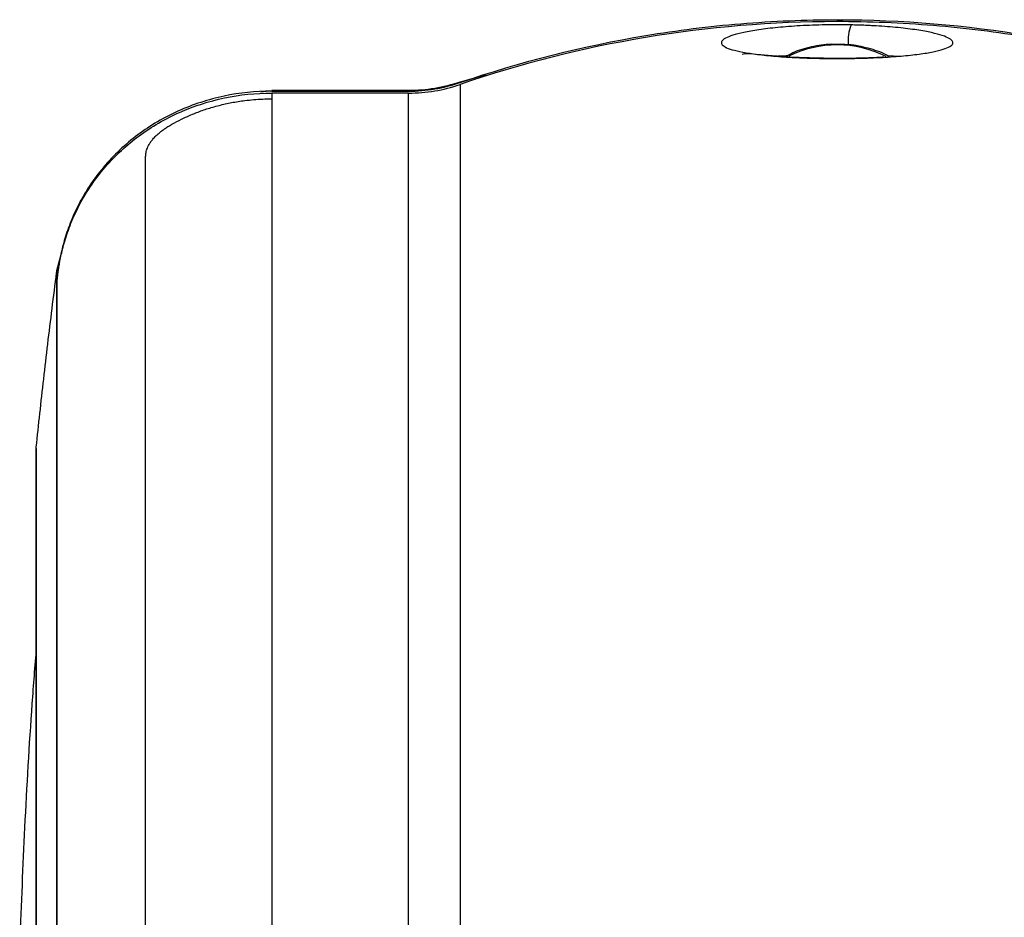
# Model space of a CAD drawing. Header units: millimetres. Extents: x 25 to 1092, y 25 to 838.
# Tile 79 of 94: x 767 to 823, y 470 to 521. Entities that reach past the tile are written whole.
import ezdxf

# ---------------------------------------------------------------- set-up
doc = ezdxf.new("R2010")
doc.units = ezdxf.units.MM
doc.header["$LTSCALE"] = 4

msp = doc.modelspace()

# ---------------------------------------------------------------- linework, layer by layer
for p, q in [((816.043165, 518.503129), (816.747483, 518.467798)), ((793.428141, 517.425439), (791.958211, 517.013147)), ((791.958211, 517.013147), (791.958211, 516.984766)), ((791.958211, 516.875507), (791.958211, 389.508065)), ((780.727283, 516.452136), (781.344388, 516.532714)), ((781.344388, 516.532714), (781.344388, 516.500535)), ((781.344388, 516.500535), (789.057613, 516.500535)), ((781.344388, 516.391063), (781.344388, 516.065404)), ((789.057613, 516.391063), (781.344388, 516.391063)), ((789.057613, 516.532907), (781.539707, 516.532907)), ((789.057613, 516.500535), (789.057613, 516.532907)), ((789.057613, 389.684388), (789.057613, 516.391063)), ((781.344388, 516.065404), (781.344388, 396.280481)), ((771.893803, 512.226671), (772.172707, 512.544872)), ((771.872027, 512.226671), (771.965315, 512.226671)), ((769.233691, 506.38445), (769.541102, 507.580061)), ((769.249372, 505.704499), (769.233643, 505.704499)), ((768.068442, 496.369019), (768.068442, 391.026023)), ((768.072217, 390.886937), (768.072217, 496.441614))]:
    msp.add_line(p, q)
at = {"flags": 128}
for points in [[(812.402018, 518.344878), (812.42094, 518.358653), (812.439771, 518.358577), (812.454882, 518.348253)], [(769.233691, 505.713722), (769.233691, 505.854458), (769.233691, 505.978966), (769.233691, 506.08723), (769.233691, 506.179235), (769.233691, 506.254969), (769.233691, 506.314421), (769.233691, 506.357583), (769.233691, 506.384449)]]:
    msp.add_lwpolyline(points, dxfattribs=at)
for centre, radius, start, end in [((816.166005, 519.340409), 2.332677, 157.5814677, 185.8262551), ((813.217246, 512.92397), 6.181161, 63.5330907, 116.1484139)]:
    msp.add_arc(centre, radius, start, end)
for points, knots in [([(791.958211, 516.984766), (795.39079, 518.162821), (798.881812, 519.042477), (804.203117, 519.929146), (805.991092, 520.152171), (808.694693, 520.376223), (809.599504, 520.432468), (811.416467, 520.507486), (812.331, 520.526231), (816.88848, 520.52452), (820.479813, 520.221907), (827.558051, 519.041068), (831.044949, 518.162799), (834.477464, 516.984766)], [0, 0, 0, 0, 0.25, 0.25, 0.375, 0.375, 0.4375, 0.4375, 0.5, 0.5, 0.75, 0.75, 1, 1, 1, 1]), ([(834.477464, 516.875507), (831.044972, 518.054044), (827.553968, 518.934078), (822.232587, 519.821133), (820.44457, 520.044257), (817.740878, 520.268405), (816.836031, 520.324673), (815.018988, 520.39972), (814.104406, 520.41847), (809.546927, 520.41674), (805.955619, 520.113989), (798.87747, 518.932652), (795.390638, 518.054022), (791.958211, 516.875507)], [0, 0, 0, 0, 0.25, 0.25, 0.375, 0.375, 0.4375, 0.4375, 0.5, 0.5, 0.75, 0.75, 1, 1, 1, 1]), ([(814.009625, 520.230021), (813.949286, 520.231156), (813.828455, 520.23343), (813.645889, 520.23578), (813.462179, 520.23735), (813.216532, 520.238286), (812.910169, 520.237341), (812.425078, 520.231314), (811.825343, 520.215444), (810.903098, 520.173438), (809.839312, 520.092478), (808.771339, 519.962874), (807.926342, 519.812473), (807.303438, 519.650513), (806.892006, 519.48293), (806.685752, 519.314293), (806.680298, 519.14774), (806.874426, 518.987097), (807.270939, 518.834517), (807.873322, 518.693531), (808.557389, 518.588099), (809.211213, 518.514145), (809.760063, 518.464233), (810.355575, 518.421393), (810.895479, 518.392063), (811.344642, 518.373002), (811.692324, 518.361014), (812.044398, 518.351365), (812.282935, 518.347038), (812.402018, 518.344878)], [0, 0, 0, 0, 0.007855, 0.015730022, 0.023634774, 0.03157886, 0.04740041, 0.063097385, 0.094337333, 0.125962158, 0.188584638, 0.251280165, 0.313843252, 0.375887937, 0.437776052, 0.500169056, 0.562171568, 0.624591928, 0.686596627, 0.749023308, 0.811299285, 0.84308636, 0.874096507, 0.905936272, 0.937031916, 0.952993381, 0.968760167, 0.984404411, 1, 1, 1, 1]), ([(812.402018, 518.344878), (812.471421, 518.343843), (812.60992, 518.341777), (812.818706, 518.339749), (813.027491, 518.338523), (813.236396, 518.338175), (813.445379, 518.338686), (813.654458, 518.34006), (814.035213, 518.344115), (814.585992, 518.355056), (815.281005, 518.379387), (815.938917, 518.412915), (816.750663, 518.467808), (817.63745, 518.554185), (818.48152, 518.678516), (819.10687, 518.818083), (819.52816, 518.969283), (819.743749, 519.129685), (819.760377, 519.29625), (819.574242, 519.465723), (819.181779, 519.634481), (818.574851, 519.798258), (817.882616, 519.925488), (817.219242, 520.016785), (816.665293, 520.078998), (816.065847, 520.132785), (815.52429, 520.169963), (815.0733, 520.194187), (814.723557, 520.209472), (814.369315, 520.221798), (814.129442, 520.227282), (814.009625, 520.230021)], [0, 0, 0, 0, 0.009024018, 0.018008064, 0.026967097, 0.0359162, 0.044870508, 0.05384513, 0.062855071, 0.094110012, 0.125813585, 0.157271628, 0.18870997, 0.251222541, 0.313589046, 0.375975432, 0.437487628, 0.500028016, 0.562396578, 0.624474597, 0.686935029, 0.749253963, 0.811767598, 0.843488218, 0.874496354, 0.906067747, 0.936995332, 0.952936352, 0.968703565, 0.984367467, 1, 1, 1, 1]), ([(813.070098, 519.133187), (813.008946, 519.13594), (812.570207, 519.155693), (811.763485, 519.004813), (810.880314, 518.767547), (810.442785, 518.514211), (810.305076, 518.434475)], [0, 0, 0, 0, 0.06170078, 0.442680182, 0.824587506, 1, 1, 1, 1]), ([(816.176025, 518.430188), (816.149859, 518.447519), (815.842859, 518.650859), (815.11049, 518.89386), (814.084984, 519.132789), (813.387996, 519.133062), (813.070098, 519.133187)], [0, 0, 0, 0, 0.031705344, 0.371994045, 0.713564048, 1, 1, 1, 1]), ([(812.453118, 518.349946), (811.916951, 518.36296), (810.879518, 518.388139), (809.660248, 518.471244), (808.798407, 518.548908), (808.104497, 518.633938), (807.955613, 518.592025), (807.865449, 518.566643)], [0, 0, 0, 0, 0.20741979, 0.401337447, 0.580637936, 0.746033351, 1, 1, 1, 1]), ([(809.691294, 518.472734), (809.81065, 518.479353), (810.02158, 518.491052), (810.308346, 518.49978), (810.432844, 518.503569)], [0, 0, 0, 0, 0.565853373, 1, 1, 1, 1]), ([(815.869661, 518.415903), (815.497336, 518.395434), (814.820413, 518.358218), (813.60217, 518.338492), (812.842335, 518.346067), (812.453117, 518.349948)], [0, 0, 0, 0, 0.373517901, 0.679090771, 1, 1, 1, 1]), ([(781.344388, 516.500535), (780.430956, 516.500535), (779.534838, 516.404915), (778.215373, 516.125009), (777.779715, 516.00871), (776.917071, 515.72822), (776.497331, 515.566319), (775.276291, 515.019049), (774.510699, 514.572269), (773.082314, 513.504815), (772.44044, 512.898699), (771.872027, 512.226671)], [0, 0, 0, 0, 0.25, 0.25, 0.375, 0.375, 0.5, 0.5, 0.75, 0.75, 1, 1, 1, 1]), ([(771.965315, 512.226671), (772.534625, 512.882856), (773.170675, 513.467364), (774.220401, 514.241401), (774.586552, 514.481969), (775.352793, 514.926656), (775.746293, 515.1269), (776.953342, 515.662031), (777.79464, 515.932916), (779.551671, 516.300048), (780.443596, 516.391063), (781.344388, 516.391063)], [0, 0, 0, 0, 0.25, 0.25, 0.375, 0.375, 0.5, 0.5, 0.75, 0.75, 1, 1, 1, 1]), ([(774.2337, 476.892156), (774.2337, 477.157347), (774.2337, 477.685741), (774.2337, 478.466442), (774.2337, 479.234735), (774.2337, 479.990066), (774.2337, 480.73268), (774.2337, 481.462616), (774.2337, 482.179972), (774.2337, 482.884838), (774.2337, 483.577307), (774.2337, 484.257478), (774.233699, 484.925451), (774.233699, 485.581331), (774.233699, 486.225224), (774.233699, 486.85724), (774.233699, 487.477492), (774.233699, 488.086095), (774.233699, 488.683165), (774.233699, 489.268822), (774.233699, 489.843187), (774.233699, 490.406384), (774.233698, 490.958537), (774.233698, 491.499773), (774.233698, 492.030219), (774.233698, 492.550006), (774.233698, 493.059264), (774.233698, 493.558124), (774.233698, 494.04672), (774.233697, 494.525184), (774.233697, 494.993651), (774.233697, 495.452256), (774.233697, 495.901135), (774.233697, 496.340423), (774.233696, 496.770256), (774.233696, 497.190771), (774.233696, 497.602104), (774.233696, 498.004392), (774.233696, 498.397772), (774.233695, 498.782379), (774.233695, 499.15835), (774.233695, 499.525821), (774.233695, 499.884928), (774.233694, 500.235805), (774.233694, 500.578586), (774.233694, 500.913407), (774.233693, 501.240399), (774.233693, 501.559696), (774.233693, 501.87143), (774.233693, 502.17573), (774.233692, 502.472729), (774.233692, 502.762553), (774.233692, 503.045333), (774.233691, 503.321194), (774.23369, 504.302942), (774.233687, 505.895575), (774.23369, 507.897102), (774.233664, 509.632646), (774.233733, 510.857049), (774.233586, 511.701186), (774.233957, 512.176442), (774.233184, 512.51867), (774.23176, 512.757949), (774.243088, 512.986467), (774.29759, 513.228265), (774.397021, 513.451971), (774.519652, 513.645296), (774.645988, 513.807069), (774.814621, 513.98351), (775.013509, 514.157763), (775.207614, 514.306864), (775.356962, 514.411521), (775.489978, 514.498059), (775.601477, 514.566615), (775.724803, 514.638654), (775.979673, 514.782047), (776.402828, 514.998974), (777.013888, 515.264141), (777.675266, 515.50231), (778.364364, 515.702121), (779.088649, 515.863162), (779.74608, 515.966489), (780.331744, 516.026844), (780.835417, 516.059331), (781.174068, 516.063372), (781.344388, 516.065404)], [0, 0, 0, 0, 0.0118156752, 0.0235428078, 0.0351809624, 0.0467297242, 0.0581886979, 0.0695575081, 0.0808357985, 0.0920232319, 0.1031194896, 0.1141242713, 0.1250372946, 0.1358582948, 0.1465870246, 0.1572232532, 0.167766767, 0.1782173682, 0.188574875, 0.1988391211, 0.2090099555, 0.2190872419, 0.2290708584, 0.2389606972, 0.2487566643, 0.258458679, 0.2680666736, 0.2775805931, 0.2870003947, 0.2963260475, 0.3055575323, 0.3146948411, 0.3237379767, 0.3326869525, 0.341541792, 0.3503025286, 0.3589692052, 0.3675418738, 0.3760205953, 0.3844054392, 0.3926964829, 0.4008938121, 0.4089975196, 0.4170077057, 0.4249244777, 0.4327479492, 0.4404782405, 0.4481154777, 0.4556597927, 0.4631113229, 0.470470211, 0.4777366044, 0.4849106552, 0.4919925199, 0.4989823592, 0.5614229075, 0.6238712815, 0.6862501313, 0.7484827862, 0.7798311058, 0.8110500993, 0.8271795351, 0.8423557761, 0.858020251, 0.8736773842, 0.8892945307, 0.8976892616, 0.9048801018, 0.9131586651, 0.9206114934, 0.9247311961, 0.9284654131, 0.9305322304, 0.9324455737, 0.9342807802, 0.9364449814, 0.9442514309, 0.952399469, 0.9601878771, 0.9682066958, 0.9760519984, 0.984120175, 0.9893593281, 0.9946484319, 1, 1, 1, 1]), ([(771.872027, 512.226671), (771.568461, 511.867768), (771.296318, 511.50117), (770.809869, 510.760687), (770.595136, 510.38553), (770.221177, 509.641662), (770.066232, 509.282177), (769.806537, 508.59493), (769.701415, 508.265645), (769.531519, 507.652849), (769.467732, 507.373958), (769.368071, 506.872355), (769.332093, 506.648515), (769.252486, 506.074835), (769.234818, 505.826246), (769.233691, 505.713722)], [0, 0, 0, 0, 0.125, 0.125, 0.25, 0.25, 0.375, 0.375, 0.5, 0.5, 0.625, 0.625, 0.75, 0.75, 1, 1, 1, 1]), ([(769.249372, 505.704499), (769.249259, 505.810035), (769.267577, 506.054522), (769.336363, 506.530238), (769.352706, 506.634423), (769.391178, 506.856657), (769.413346, 506.975023), (769.490639, 507.351079), (769.556397, 507.629662), (769.73044, 508.240317), (769.840125, 508.575264), (770.108592, 509.267524), (770.267856, 509.627284), (770.64755, 510.365791), (770.870336, 510.748117), (771.373287, 511.498289), (771.653722, 511.867529), (771.965315, 512.226671)], [0, 0, 0, 0, 0.25, 0.25, 0.3125, 0.3125, 0.375, 0.375, 0.5, 0.5, 0.625, 0.625, 0.75, 0.75, 0.875, 0.875, 1, 1, 1, 1]), ([(768.072217, 496.441614), (768.139227, 497.075824), (768.274426, 498.355425), (768.490659, 500.290336), (768.719718, 502.257722), (768.962035, 504.257505), (769.133485, 505.600784), (769.219922, 506.278)], [0, 0, 0, 0, 0.193188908, 0.389783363, 0.589783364, 0.79318891, 1, 1, 1, 1]), ([(769.233643, 399.525013), (769.23366, 402.910365), (769.233731, 406.278835), (769.23369, 411.290712), (769.233649, 412.95299), (769.233586, 416.247187), (769.233564, 417.881168), (769.233551, 425.986587), (769.233664, 432.265386), (769.233466, 441.375123), (769.233494, 444.36046), (769.233591, 448.025964), (769.233612, 448.756072), (769.233647, 450.202641), (769.233662, 450.919955), (769.233679, 453.054073), (769.233644, 454.45299), (769.233512, 458.579884), (769.233434, 461.238339), (769.233521, 466.373103), (769.233685, 468.849404), (769.233696, 473.615477), (769.233529, 475.905181), (769.233469, 478.648944), (769.233462, 479.191922), (769.233462, 480.261037), (769.233469, 480.787798), (769.233504, 482.344873), (769.233552, 483.351996), (769.233773, 488.234046), (769.233401, 491.64823), (769.23356, 495.3083), (769.23361, 496.009647), (769.233688, 497.349711), (769.233702, 497.989074), (769.23365, 499.801447), (769.233557, 500.86986), (769.233564, 502.266301), (769.233586, 502.69734), (769.233649, 503.490114), (769.23369, 503.852068), (769.233731, 504.830588), (769.23366, 505.339493), (769.233643, 505.704499)], [0, 0, 0, 0, 0.0625, 0.0625, 0.09375, 0.09375, 0.125, 0.125, 0.25, 0.25, 0.3125, 0.3125, 0.328125, 0.328125, 0.34375, 0.34375, 0.375, 0.375, 0.4375, 0.4375, 0.5, 0.5, 0.5625, 0.5625, 0.578125, 0.578125, 0.59375, 0.59375, 0.625, 0.625, 0.75, 0.75, 0.78125, 0.78125, 0.8125, 0.8125, 0.875, 0.875, 0.90625, 0.90625, 0.9375, 0.9375, 1, 1, 1, 1]), ([(769.249372, 399.525013), (769.250157, 406.301467), (769.25071, 412.961614), (769.251426, 421.14252), (769.251586, 422.772652), (769.251915, 425.99449), (769.252083, 427.589132), (769.252509, 432.324697), (769.252594, 435.417048), (769.252976, 444.505179), (769.253691, 450.314327), (769.253702, 457.24814), (769.253694, 458.619326), (769.253716, 461.302963), (769.253747, 462.618748), (769.2539, 466.489214), (769.254108, 468.967267), (769.254107, 473.718685), (769.253899, 475.992057), (769.253696, 480.3359), (769.253704, 482.406402), (769.253698, 485.354725), (769.253681, 486.311262), (769.253528, 488.152646), (769.253409, 489.04004), (769.253055, 491.60467), (769.252848, 493.184687), (769.252466, 497.542086), (769.251858, 499.935323), (769.251142, 502.267276), (769.251014, 502.700424), (769.25077, 503.493817), (769.250652, 503.854928), (769.250195, 504.831065), (769.249765, 505.339177), (769.249372, 505.704499)], [0, 0, 0, 0, 0.125, 0.125, 0.15625, 0.15625, 0.1875, 0.1875, 0.25, 0.25, 0.375, 0.375, 0.40625, 0.40625, 0.4375, 0.4375, 0.5, 0.5, 0.5625, 0.5625, 0.625, 0.625, 0.65625, 0.65625, 0.6875, 0.6875, 0.75, 0.75, 0.875, 0.875, 0.90625, 0.90625, 0.9375, 0.9375, 1, 1, 1, 1]), ([(768.068442, 485.155816), (767.985586, 484.097722), (767.720789, 480.716181), (767.40023, 475.170865), (767.221802, 470.681818), (767.135934, 468.521482)], [0, 0, 0, 0, 0.1910953, 0.610717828, 1, 1, 1, 1]), ([(781.344388, 396.280481), (781.243494, 396.28118), (781.042449, 396.282575), (780.742276, 396.293971), (780.444812, 396.312208), (780.15016, 396.337946), (779.707194, 396.388155), (779.126656, 396.481761), (778.41451, 396.651645), (777.73386, 396.875319), (777.08027, 397.162809), (776.476473, 397.508157), (776.005046, 397.861957), (775.670399, 398.168019), (775.470358, 398.395098), (775.330592, 398.607549), (775.214498, 398.813686), (775.046306, 399.164573), (774.85033, 399.697223), (774.671875, 400.384277), (774.537516, 401.118846), (774.408164, 402.091791), (774.303528, 403.337405), (774.25558, 404.556761), (774.238167, 405.543911), (774.232969, 406.305965), (774.234418, 407.554036), (774.233298, 409.520626), (774.233791, 412.198019), (774.233623, 415.903076), (774.233703, 420.478208), (774.23368, 426.003399), (774.23369, 431.81294), (774.23369, 436.437054), (774.233692, 439.811992), (774.233693, 441.87143), (774.233693, 443.914912), (774.233694, 445.94143), (774.233695, 447.949968), (774.233695, 449.93953), (774.233696, 451.90914), (774.233696, 453.857837), (774.233697, 455.784684), (774.233697, 457.688765), (774.233698, 459.569187), (774.233698, 461.425085), (774.233699, 463.255617), (774.233699, 465.059971), (774.233699, 466.837361), (774.233699, 468.587046), (774.2337, 470.308254), (774.2337, 472.000479), (774.2337, 473.662379), (774.2337, 475.29588), (774.2337, 476.360453), (774.2337, 476.892156)], [0, 0, 0, 0, 0.003170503, 0.006317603, 0.009443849, 0.01255182, 0.015644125, 0.023535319, 0.031214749, 0.03913139, 0.046815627, 0.054756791, 0.062381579, 0.066725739, 0.070171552, 0.072606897, 0.075224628, 0.078037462, 0.085461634, 0.093767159, 0.101026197, 0.109487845, 0.125218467, 0.140926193, 0.148344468, 0.156634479, 0.165170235, 0.1880565, 0.219339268, 0.250843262, 0.307189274, 0.367548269, 0.431985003, 0.500547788, 0.524355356, 0.548185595, 0.572034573, 0.595898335, 0.619772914, 0.64365433, 0.667538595, 0.691421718, 0.715299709, 0.739168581, 0.763024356, 0.786863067, 0.810680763, 0.834473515, 0.858237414, 0.881968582, 0.905663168, 0.929317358, 0.952927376, 0.976489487, 1, 1, 1, 1])]:
    msp.add_open_spline(points, degree=3, knots=knots)
for points in [[(789.057613, 516.500535), (790.054995, 516.500535), (791.0216, 516.663323), (791.958211, 516.984766)], [(789.057613, 516.391063), (790.055022, 516.391063), (791.021625, 516.553932), (791.958211, 516.875507)], [(791.950326, 517.010466), (791.01604, 516.693248), (790.055474, 516.53405), (789.068824, 516.532914)], [(791.958211, 517.013147), (791.955583, 517.012252), (791.952955, 517.011359), (791.950326, 517.010466)], [(781.539707, 516.532907), (781.47253, 516.532907), (781.406857, 516.532833), (781.344388, 516.532714)], [(789.068824, 516.532914), (789.065087, 516.532909), (789.06135, 516.532907), (789.057613, 516.532907)], [(769.233691, 506.38445), (769.229138, 506.349313), (769.22455, 506.313839), (769.219922, 506.278)], [(769.233643, 505.704499), (769.233643, 505.70746), (769.233659, 505.710534), (769.233691, 505.713722)]]:
    msp.add_open_spline(points, degree=3)

doc.saveas('drawing.dxf')
